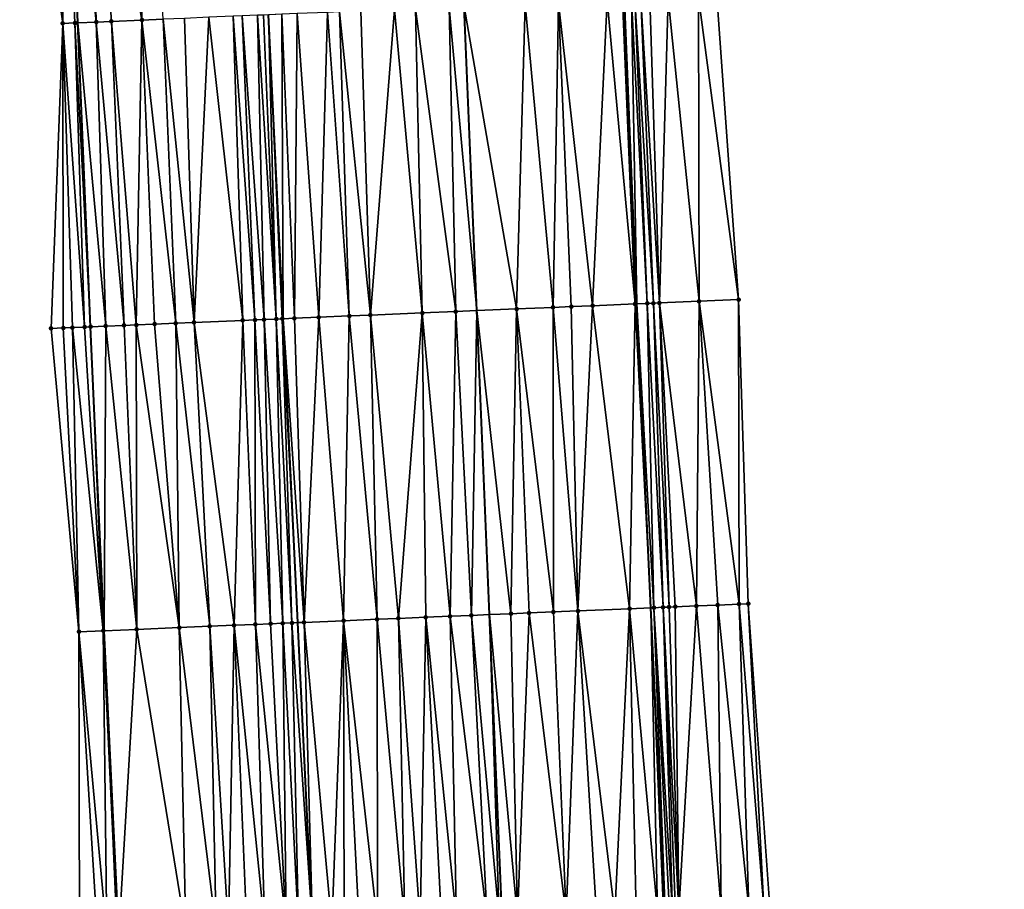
# Model space of a CAD drawing. Header units: feet. Extents: x 2004186 to 2014793, y 836912 to 864902.
# Tile 124 of 256: x 2010474 to 2010538, y 840732 to 840789. Entities that reach past the tile are written whole.
import ezdxf

# ---------------------------------------------------------------- set-up
doc = ezdxf.new("R2010")
doc.units = ezdxf.units.FT
doc.header["$LTSCALE"] = 100
doc.header["$MEASUREMENT"] = 0
for name, color, linetype, lineweight in [('EP_Travel Lane', 5, 'Continuous', 40), ('GPL_Skip Line', 2, 'Continuous', 40), ('Road Shots', 4, 'Continuous', 200), ('Road X-Section', 30, 'Continuous', 13)]:
    doc.layers.add(name, color=color, linetype=linetype, lineweight=lineweight)
doc.layers.add('I-77 SB_MM21-27-Surface-Border', color=7, linetype='Continuous')
doc.layers.add('I-77 SB_MM21-27-Surface-TIN', color=7, linetype='Continuous')

msp = doc.modelspace()

# ---------------------------------------------------------------- linework, layer by layer
at = {"layer": 'EP_Travel Lane'}
for points in [[(2010494.63237622, 840468.467760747, 336.7968559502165), (2010493.315483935, 840488.4208000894, 337.180415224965), (2010492.053472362, 840508.3776631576, 337.5462296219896), (2010490.791553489, 840528.333327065, 337.9405434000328), (2010489.529591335, 840548.2896754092, 338.3231681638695), (2010488.267644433, 840568.2457825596, 338.6792406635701), (2010487.109263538, 840588.2095636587, 339.0525566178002), (2010486.033592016, 840608.6126043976, 339.4583633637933), (2010484.970777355, 840628.7724395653, 339.8110950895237), (2010483.917960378, 840648.7426352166, 340.1772438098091), (2010482.865155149, 840668.712608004, 340.5329469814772), (2010481.89745942, 840688.6850304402, 340.9104059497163), (2010481.016344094, 840708.661605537, 341.2722889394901), (2010480.135241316, 840728.6384739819, 341.6676466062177), (2010479.254147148, 840748.615147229, 342.0489725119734), (2010478.373096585, 840768.5908318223, 342.4342747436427), (2010477.543157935, 840788.5692165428, 342.824715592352), (2010476.765306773, 840808.5501736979, 343.2196493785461)], [(2010530.619156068, 840470.897114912, 336.2643553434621), (2010529.287730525, 840490.8487859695, 336.6517407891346), (2010528.033664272, 840510.8061048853, 337.0257820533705), (2010526.779593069, 840530.7635025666, 337.3978318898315), (2010525.525568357, 840550.7201603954, 337.7920072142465), (2010524.271600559, 840570.676148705, 338.1889139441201), (2010523.122221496, 840590.6395326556, 338.5701517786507), (2010522.090112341, 840610.4031402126, 338.8909780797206), (2010521.051938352, 840630.2828818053, 339.2706328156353), (2010520.009054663, 840650.2528082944, 339.660590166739), (2010518.966180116, 840670.2227836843, 340.0083273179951), (2010517.978040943, 840690.1957507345, 340.3361341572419), (2010517.045661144, 840710.1708291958, 340.7057567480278), (2010516.113319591, 840730.1450882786, 341.1002841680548), (2010515.180964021, 840750.1196476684, 341.4853023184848), (2010514.248621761, 840770.0944817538, 341.8537248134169), (2010513.440760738, 840790.0728381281, 342.2741756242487)]]:
    msp.add_polyline3d(points, dxfattribs=at)
at = {"layer": 'GPL_Skip Line'}
for points in [[(2010519.68862549, 840470.1588572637, 336.4457546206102), (2010518.347358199, 840490.1102110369, 336.8203142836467), (2010517.006072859, 840510.0618332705, 337.1840480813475), (2010515.664816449, 840530.013025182, 337.5617529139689), (2010514.323605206, 840549.963545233, 337.969706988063), (2010512.982427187, 840569.9135710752, 338.3686908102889), (2010511.641197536, 840589.8643649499, 338.7502674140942), (2010510.475846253, 840609.8262132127, 339.0835285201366), (2010509.566639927, 840629.8015408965, 339.4716902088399), (2010508.73582999, 840649.7806353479, 339.8475319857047), (2010507.905021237, 840669.7597013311, 340.1909090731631), (2010507.074210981, 840689.7388034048, 340.5316627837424), (2010506.243413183, 840709.7176059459, 340.9132940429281), (2010505.412613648, 840729.6964502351, 341.2980055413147), (2010504.581809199, 840749.6754127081, 341.6717508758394), (2010503.751021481, 840769.6539728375, 342.0493382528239), (2010502.920267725, 840789.6317162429, 342.458656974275)], [(2010507.194769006, 840469.3157618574, 336.6134243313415), (2010505.888818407, 840489.2695129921, 336.9922419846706), (2010504.582822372, 840509.2239583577, 337.3302582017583), (2010503.276917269, 840529.1770143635, 337.7229319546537), (2010501.971013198, 840549.1300545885, 338.1234410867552), (2010500.753954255, 840569.0883511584, 338.523592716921), (2010499.708030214, 840589.0592118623, 338.908192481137), (2010498.734352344, 840609.2431457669, 339.2680060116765), (2010497.766431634, 840629.3077361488, 339.6387763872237), (2010496.802890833, 840649.2815328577, 340.006660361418), (2010495.839360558, 840669.2551113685, 340.358045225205), (2010494.875853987, 840689.2281985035, 340.7175346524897), (2010493.912381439, 840709.200580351, 341.1326683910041), (2010492.948839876, 840729.1743928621, 341.5013435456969), (2010491.985329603, 840749.1475567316, 341.8884341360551), (2010491.021849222, 840769.1201009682, 342.2727580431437), (2010490.058351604, 840789.0930025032, 342.6546088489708)]]:
    msp.add_polyline3d(points, dxfattribs=at)
at = {"layer": 'I-77 SB_MM21-27-Surface-Border', "color": 3, "linetype": 'ByBlock', "lineweight": -2}
for points in [[(2010492.749924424, 840468.3404957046, 336.8345758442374), (2010492.007273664, 840488.3325739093, 337.1956620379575), (2010489.26918453, 840508.1896468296, 337.5915979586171), (2010487.12980978, 840528.0859885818, 337.9993166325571), (2010486.187657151, 840548.0639419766, 338.376627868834), (2010483.848719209, 840567.9470711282, 338.7602438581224), (2010482.30790171, 840587.8850191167, 339.1478441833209), (2010480.712517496, 840608.3482659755, 339.5476804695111), (2010479.592884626, 840628.5469253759, 339.9122562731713), (2010478.96186604, 840648.5351939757, 340.2515878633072), (2010478.330878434, 840668.5227175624, 340.611314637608), (2010477.699921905, 840688.5094937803, 340.9651548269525), (2010477.268789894, 840708.5046465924, 341.330108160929), (2010477.636929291, 840728.5339467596, 341.7020833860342), (2010477.605437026, 840748.5460760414, 342.0763650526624), (2010475.775561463, 840768.4819178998, 342.4784486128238), (2010476.543377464, 840788.5273082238, 342.8416260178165), (2010473.71432226, 840808.422639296, 343.2542715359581)], [(2010519.505570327, 840790.3301531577, 342.0147424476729), (2010520.935766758, 840770.3782819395, 341.5722760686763), (2010521.566765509, 840750.3904903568, 341.2015783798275), (2010522.997037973, 840730.4367907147, 340.8058760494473), (2010523.827826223, 840710.4582178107, 340.4292783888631), (2010524.858496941, 840690.4866278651, 340.0719147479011), (2010525.889157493, 840670.5152823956, 339.7379357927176), (2010526.520134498, 840650.5280137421, 339.4150759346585), (2010527.350928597, 840630.5493001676, 339.0295059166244), (2010528.453555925, 840610.7217663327, 338.6420267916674), (2010529.799631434, 840591.0937357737, 338.2837642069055), (2010531.140816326, 840571.1436077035, 337.9093528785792), (2010532.482009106, 840551.193362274, 337.5139739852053), (2010533.623690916, 840531.229127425, 337.1208747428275), (2010534.964975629, 840511.2775145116, 336.7310789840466), (2010534.90951358, 840491.2305039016, 336.4452133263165), (2010536.849331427, 840471.3208559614, 336.0050703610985), (2010538.390081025, 840451.383917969, 335.6224486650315)]]:
    msp.add_polyline3d(points, dxfattribs=at)
at = {"layer": 'I-77 SB_MM21-27-Surface-TIN', "color": 128, "linetype": 'ByBlock', "lineweight": -2}
for points in [[(2010475.113103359, 840808.4810473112, 343.2416664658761), (2010473.71432226, 840808.422639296, 343.2542715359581), (2010476.543377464, 840788.5273082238, 342.8416260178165)], [(2010476.511878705, 840808.5395936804, 343.2218172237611), (2010475.113103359, 840808.4810473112, 343.2416664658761), (2010476.543377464, 840788.5273082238, 342.8416260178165)], [(2010476.511878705, 840808.5395936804, 343.2218172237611), (2010477.543157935, 840788.5692165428, 342.824715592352), (2010476.765306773, 840808.5501736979, 343.2196493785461)], [(2010476.511878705, 840808.5395936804, 343.2218172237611), (2010477.342674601, 840788.5608368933, 342.8268837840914), (2010477.543157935, 840788.5692165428, 342.824715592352)], [(2010476.511878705, 840808.5395936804, 343.2218172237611), (2010476.543377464, 840788.5273082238, 342.8416260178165), (2010477.342674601, 840788.5608368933, 342.8268837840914)], [(2010478.310312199, 840808.6146739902, 343.2064332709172), (2010476.765306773, 840808.5501736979, 343.2196493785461), (2010478.741453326, 840788.6193019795, 342.8117562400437)], [(2010478.741453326, 840788.6193019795, 342.8117562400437), (2010476.765306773, 840808.5501736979, 343.2196493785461), (2010477.543157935, 840788.5692165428, 342.824715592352)], [(2010481.907157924, 840808.7653459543, 343.1488915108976), (2010478.310312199, 840808.6146739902, 343.2064332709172), (2010481.738831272, 840788.7447054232, 342.7731879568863)], [(2010478.310312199, 840808.6146739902, 343.2064332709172), (2010479.74058103, 840788.6610617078, 342.8010040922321), (2010481.738831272, 840788.7447054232, 342.7731879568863)], [(2010478.310312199, 840808.6146739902, 343.2064332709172), (2010478.741453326, 840788.6193019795, 342.8117562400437), (2010479.74058103, 840788.6610617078, 342.8010040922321)], [(2010481.907157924, 840808.7653459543, 343.1488915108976), (2010481.738831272, 840788.7447054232, 342.7731879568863), (2010483.137606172, 840788.8032625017, 342.7533876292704)], [(2010513.311137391, 840790.0674232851, 342.2754225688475), (2010512.312013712, 840790.0255667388, 342.2910926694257), (2010514.141877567, 840770.0900064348, 341.8555187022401)], [(2010513.311137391, 840790.0674232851, 342.2754225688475), (2010514.248621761, 840770.0944817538, 341.8537248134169), (2010513.440760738, 840790.0728381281, 342.2741756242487)], [(2010513.311137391, 840790.0674232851, 342.2754225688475), (2010514.141877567, 840770.0900064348, 341.8555187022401), (2010514.248621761, 840770.0944817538, 341.8537248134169)], [(2010513.910614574, 840790.092465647, 342.2696557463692), (2010513.440760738, 840790.0728381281, 342.2741756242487), (2010514.248621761, 840770.0944817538, 341.8537248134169)], [(2010514.110438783, 840790.1008496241, 342.2658782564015), (2010513.910614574, 840790.092465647, 342.2696557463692), (2010514.941175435, 840770.1235175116, 341.8420861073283)], [(2010513.910614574, 840790.092465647, 342.2696557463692), (2010514.248621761, 840770.0944817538, 341.8537248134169), (2010514.941175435, 840770.1235175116, 341.8420861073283)], [(2010514.510082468, 840790.1177313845, 342.2525424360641), (2010514.110438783, 840790.1008496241, 342.2658782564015), (2010515.340821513, 840770.1403417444, 341.8319851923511)], [(2010514.110438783, 840790.1008496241, 342.2658782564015), (2010514.941175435, 840770.1235175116, 341.8420861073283), (2010515.340821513, 840770.1403417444, 341.8319851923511)], [(2010515.109540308, 840790.1432388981, 342.2231479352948), (2010514.510082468, 840790.1177313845, 342.2525424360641), (2010515.740463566, 840770.1572627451, 341.8171164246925)], [(2010514.510082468, 840790.1177313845, 342.2525424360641), (2010515.340821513, 840770.1403417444, 341.8319851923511), (2010515.740463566, 840770.1572627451, 341.8171164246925)], [(2010516.308454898, 840790.194280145, 342.1630271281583), (2010515.109540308, 840790.1432388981, 342.2231479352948), (2010515.740463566, 840770.1572627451, 341.8171164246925)], [(2010516.308454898, 840790.194280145, 342.1630271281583), (2010515.740463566, 840770.1572627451, 341.8171164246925), (2010518.338112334, 840770.2678403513, 341.6913453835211)], [(2010518.306652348, 840790.2791934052, 342.0707237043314), (2010516.308454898, 840790.194280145, 342.1630271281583), (2010518.338112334, 840770.2678403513, 341.6913453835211)], [(2010519.505570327, 840790.3301531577, 342.0147424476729), (2010518.306652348, 840790.2791934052, 342.0707237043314), (2010520.935766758, 840770.3782819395, 341.5722760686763)], [(2010518.306652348, 840790.2791934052, 342.0707237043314), (2010518.338112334, 840770.2678403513, 341.6913453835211), (2010520.935766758, 840770.3782819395, 341.5722760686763)], [(2010498.32429923, 840789.4391659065, 342.5312586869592), (2010496.12622987, 840789.3470157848, 342.5690711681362), (2010496.757176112, 840769.3604869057, 342.1798814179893)], [(2010498.32429923, 840789.4391659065, 342.5312586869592), (2010496.757176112, 840769.3604869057, 342.1798814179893), (2010500.154184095, 840769.5031003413, 342.1133644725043)], [(2010499.723072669, 840789.4977581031, 342.5096745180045), (2010498.32429923, 840789.4391659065, 342.5312586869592), (2010500.154184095, 840769.5031003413, 342.1133644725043)], [(2010501.92114528, 840789.5898300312, 342.4758339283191), (2010499.723072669, 840789.4977581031, 342.5096745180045), (2010502.352252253, 840769.5952793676, 342.0752637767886)], [(2010499.723072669, 840789.4977581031, 342.5096745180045), (2010500.154184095, 840769.5031003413, 342.1133644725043), (2010502.352252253, 840769.5952793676, 342.0752637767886)], [(2010501.92114528, 840789.5898300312, 342.4758339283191), (2010503.751021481, 840769.6539728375, 342.0493382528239), (2010502.920267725, 840789.6317162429, 342.458656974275)], [(2010501.92114528, 840789.5898300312, 342.4758339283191), (2010502.352252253, 840769.5952793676, 342.0752637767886), (2010503.751021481, 840769.6539728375, 342.0493382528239)], [(2010506.916757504, 840789.7992610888, 342.3899491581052), (2010502.920267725, 840789.6317162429, 342.458656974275), (2010506.348735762, 840769.762974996, 342.0011908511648)], [(2010506.348735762, 840769.762974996, 342.0011908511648), (2010502.920267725, 840789.6317162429, 342.458656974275), (2010503.751021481, 840769.6539728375, 342.0493382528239)], [(2010506.916757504, 840789.7992610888, 342.3899491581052), (2010506.348735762, 840769.762974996, 342.0011908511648), (2010508.746632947, 840769.8634221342, 341.9651349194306)], [(2010509.114828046, 840789.8913827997, 342.3535798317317), (2010506.916757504, 840789.7992610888, 342.3899491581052), (2010508.746632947, 840769.8634221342, 341.9651349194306)], [(2010509.114828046, 840789.8913827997, 342.3535798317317), (2010508.746632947, 840769.8634221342, 341.9651349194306), (2010509.945576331, 840769.9137709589, 341.9409355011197)], [(2010512.312013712, 840790.0255667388, 342.2910926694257), (2010509.114828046, 840789.8913827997, 342.3535798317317), (2010511.344339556, 840769.972608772, 341.9078980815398)], [(2010509.114828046, 840789.8913827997, 342.3535798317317), (2010509.945576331, 840769.9137709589, 341.9409355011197), (2010511.344339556, 840769.972608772, 341.9078980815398)], [(2010512.312013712, 840790.0255667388, 342.2910926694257), (2010511.344339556, 840769.972608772, 341.9078980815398), (2010514.141877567, 840770.0900064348, 341.8555187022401)], [(2010481.738831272, 840788.7447054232, 342.7731879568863), (2010479.74058103, 840788.6610617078, 342.8010040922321), (2010481.370675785, 840768.7157921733, 342.4190709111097)], [(2010481.738831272, 840788.7447054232, 342.7731879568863), (2010481.370675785, 840768.7157921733, 342.4190709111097), (2010482.56962316, 840768.7660450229, 342.3996002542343)], [(2010483.137606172, 840788.8032625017, 342.7533876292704), (2010481.738831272, 840788.7447054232, 342.7731879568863), (2010483.968391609, 840768.8247572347, 342.3727513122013)], [(2010481.738831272, 840788.7447054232, 342.7731879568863), (2010482.56962316, 840768.7660450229, 342.3996002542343), (2010483.968391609, 840768.8247572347, 342.3727513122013)], [(2010484.536379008, 840788.861869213, 342.7310661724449), (2010483.137606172, 840788.8032625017, 342.7533876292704), (2010485.167341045, 840768.8749605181, 342.355722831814)], [(2010483.137606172, 840788.8032625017, 342.7533876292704), (2010483.968391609, 840768.8247572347, 342.3727513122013), (2010485.167341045, 840768.8749605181, 342.355722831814)], [(2010486.134984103, 840788.9286663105, 342.7148008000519), (2010484.536379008, 840788.861869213, 342.7310661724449), (2010485.167341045, 840768.8749605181, 342.355722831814)], [(2010486.134984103, 840788.9286663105, 342.7148008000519), (2010485.167341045, 840768.8749605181, 342.355722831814), (2010488.364553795, 840769.0084931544, 342.3272029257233)], [(2010487.733591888, 840788.9953987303, 342.7018207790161), (2010486.134984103, 840788.9286663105, 342.7148008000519), (2010488.364553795, 840769.0084931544, 342.3272029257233)], [(2010488.333063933, 840789.0205646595, 342.6897772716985), (2010487.733591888, 840788.9953987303, 342.7018207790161), (2010489.163853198, 840769.0419673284, 342.3155885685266)], [(2010487.733591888, 840788.9953987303, 342.7018207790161), (2010488.364553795, 840769.0084931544, 342.3272029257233), (2010489.163853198, 840769.0419673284, 342.3155885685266)], [(2010489.332178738, 840789.0626345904, 342.6632681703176), (2010488.333063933, 840789.0205646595, 342.6897772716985), (2010489.763323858, 840769.0671665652, 342.3022657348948)], [(2010488.333063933, 840789.0205646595, 342.6897772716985), (2010489.163853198, 840769.0419673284, 342.3155885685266), (2010489.763323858, 840769.0671665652, 342.3022657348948)], [(2010489.731827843, 840789.0793860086, 342.6565531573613), (2010489.332178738, 840789.0626345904, 342.6632681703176), (2010490.562613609, 840769.1008728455, 342.2792153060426)], [(2010489.332178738, 840789.0626345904, 342.6632681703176), (2010489.763323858, 840769.0671665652, 342.3022657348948), (2010490.562613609, 840769.1008728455, 342.2792153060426)], [(2010489.731827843, 840789.0793860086, 342.6565531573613), (2010490.562613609, 840769.1008728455, 342.2792153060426), (2010490.058351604, 840789.0930025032, 342.6546088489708)], [(2010490.930785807, 840789.1293842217, 342.6494138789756), (2010490.058351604, 840789.0930025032, 342.6546088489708), (2010491.021849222, 840769.1201009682, 342.2727580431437)], [(2010490.96226323, 840769.1176118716, 342.2733125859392), (2010491.021849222, 840769.1201009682, 342.2727580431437), (2010490.058351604, 840789.0930025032, 342.6546088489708)], [(2010490.96226323, 840769.1176118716, 342.2733125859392), (2010490.058351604, 840789.0930025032, 342.6546088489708), (2010490.562613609, 840769.1008728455, 342.2792153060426)], [(2010491.929910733, 840789.1712107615, 342.6352679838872), (2010490.930785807, 840789.1293842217, 342.6494138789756), (2010491.761566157, 840769.1510012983, 342.2658737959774)], [(2010490.930785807, 840789.1293842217, 342.6494138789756), (2010491.021849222, 840769.1201009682, 342.2727580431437), (2010491.761566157, 840769.1510012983, 342.2658737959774)], [(2010491.929910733, 840789.1712107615, 342.6352679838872), (2010491.761566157, 840769.1510012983, 342.2658737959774), (2010493.360159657, 840769.2180772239, 342.2363592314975)], [(2010493.92815311, 840789.2550436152, 342.5978444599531), (2010491.929910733, 840789.1712107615, 342.6352679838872), (2010493.360159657, 840769.2180772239, 342.2363592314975)], [(2010493.92815311, 840789.2550436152, 342.5978444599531), (2010493.360159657, 840769.2180772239, 342.2363592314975), (2010495.358400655, 840769.3019432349, 342.1984261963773)], [(2010494.727452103, 840789.2885276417, 342.5853698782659), (2010493.92815311, 840789.2550436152, 342.5978444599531), (2010495.358400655, 840769.3019432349, 342.1984261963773)], [(2010496.12622987, 840789.3470157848, 342.5690711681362), (2010494.727452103, 840789.2885276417, 342.5853698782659), (2010496.757176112, 840769.3604869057, 342.1798814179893)], [(2010494.727452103, 840789.2885276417, 342.5853698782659), (2010495.358400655, 840769.3019432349, 342.1984261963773), (2010496.757176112, 840769.3604869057, 342.1798814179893)], [(2010476.543377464, 840788.5273082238, 342.8416260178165), (2010475.775561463, 840768.4819178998, 342.4784486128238), (2010476.574865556, 840768.5152792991, 342.4723907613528)], [(2010477.342674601, 840788.5608368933, 342.8268837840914), (2010476.543377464, 840788.5273082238, 342.8416260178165), (2010477.973629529, 840768.5740991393, 342.4402388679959)], [(2010476.543377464, 840788.5273082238, 342.8416260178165), (2010477.174337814, 840768.5404400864, 342.4609623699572), (2010477.973629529, 840768.5740991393, 342.4402388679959)], [(2010476.543377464, 840788.5273082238, 342.8416260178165), (2010476.574865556, 840768.5152792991, 342.4723907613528), (2010477.174337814, 840768.5404400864, 342.4609623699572)], [(2010477.342674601, 840788.5608368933, 342.8268837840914), (2010478.373096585, 840768.5908318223, 342.4342747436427), (2010477.543157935, 840788.5692165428, 342.824715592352)], [(2010477.342674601, 840788.5608368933, 342.8268837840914), (2010477.973629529, 840768.5740991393, 342.4402388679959), (2010478.373096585, 840768.5908318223, 342.4342747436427)], [(2010478.741453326, 840788.6193019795, 342.8117562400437), (2010477.543157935, 840788.5692165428, 342.824715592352), (2010479.372412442, 840768.632463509, 342.4305284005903)], [(2010478.373279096, 840768.5908394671, 342.4342720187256), (2010477.543157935, 840788.5692165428, 342.824715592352), (2010478.373096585, 840768.5908318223, 342.4342747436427)], [(2010479.372412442, 840768.632463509, 342.4305284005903), (2010477.543157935, 840788.5692165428, 342.824715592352), (2010478.373279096, 840768.5908394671, 342.4342720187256)], [(2010479.74058103, 840788.6610617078, 342.8010040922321), (2010478.741453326, 840788.6193019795, 342.8117562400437), (2010480.571373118, 840768.6823965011, 342.4268174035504)], [(2010478.741453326, 840788.6193019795, 342.8117562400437), (2010479.372412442, 840768.632463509, 342.4305284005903), (2010480.571373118, 840768.6823965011, 342.4268174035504)], [(2010479.74058103, 840788.6610617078, 342.8010040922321), (2010480.571373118, 840768.6823965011, 342.4268174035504), (2010481.370675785, 840768.7157921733, 342.4190709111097)], [(2010514.141877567, 840770.0900064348, 341.8555187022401), (2010511.344339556, 840769.972608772, 341.9078980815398), (2010513.773738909, 840750.0606885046, 341.508938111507)], [(2010514.141877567, 840770.0900064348, 341.8555187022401), (2010513.773738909, 840750.0606885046, 341.508938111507), (2010515.180964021, 840750.1196476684, 341.4853023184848)], [(2010514.141877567, 840770.0900064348, 341.8555187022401), (2010515.180964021, 840750.1196476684, 341.4853023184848), (2010514.248621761, 840770.0944817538, 341.8537248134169)], [(2010514.941175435, 840770.1235175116, 341.8420861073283), (2010514.248621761, 840770.0944817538, 341.8537248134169), (2010515.372336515, 840750.1276656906, 341.4820880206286)], [(2010515.372336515, 840750.1276656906, 341.4820880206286), (2010514.248621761, 840770.0944817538, 341.8537248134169), (2010515.180964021, 840750.1196476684, 341.4853023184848)], [(2010515.340821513, 840770.1403417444, 341.8319851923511), (2010514.941175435, 840770.1235175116, 341.8420861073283), (2010515.971809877, 840750.1527999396, 341.4710637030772)], [(2010514.941175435, 840770.1235175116, 341.8420861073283), (2010515.372336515, 840750.1276656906, 341.4820880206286), (2010515.971809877, 840750.1527999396, 341.4710637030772)], [(2010515.740463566, 840770.1572627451, 341.8171164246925), (2010515.340821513, 840770.1403417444, 341.8319851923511), (2010516.371455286, 840750.1696402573, 341.4591978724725)], [(2010515.340821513, 840770.1403417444, 341.8319851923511), (2010515.971809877, 840750.1527999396, 341.4710637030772), (2010516.371455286, 840750.1696402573, 341.4591978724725)], [(2010518.338112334, 840770.2678403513, 341.6913453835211), (2010515.740463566, 840770.1572627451, 341.8171164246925), (2010518.169827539, 840750.2461932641, 341.3643923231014)], [(2010515.740463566, 840770.1572627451, 341.8171164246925), (2010516.771095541, 840750.1866045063, 341.4406808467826), (2010518.169827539, 840750.2461932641, 341.3643923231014)], [(2010515.740463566, 840770.1572627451, 341.8171164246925), (2010516.371455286, 840750.1696402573, 341.4591978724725), (2010516.771095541, 840750.1866045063, 341.4406808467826)], [(2010518.338112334, 840770.2678403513, 341.6913453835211), (2010518.169827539, 840750.2461932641, 341.3643923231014), (2010519.568565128, 840750.3056475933, 341.2953183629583)], [(2010520.935766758, 840770.3782819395, 341.5722760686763), (2010518.338112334, 840770.2678403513, 341.6913453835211), (2010520.967306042, 840750.3650219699, 341.2305353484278)], [(2010518.338112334, 840770.2678403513, 341.6913453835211), (2010519.568565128, 840750.3056475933, 341.2953183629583), (2010520.967306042, 840750.3650219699, 341.2305353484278)], [(2010520.935766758, 840770.3782819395, 341.5722760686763), (2010520.967306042, 840750.3650219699, 341.2305353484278), (2010521.566765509, 840750.3904903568, 341.2015783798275)], [(2010496.757176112, 840769.3604869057, 342.1798814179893), (2010495.358400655, 840769.3019432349, 342.1984261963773), (2010497.18829595, 840749.36562686, 341.7968107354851)], [(2010500.154184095, 840769.5031003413, 342.1133644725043), (2010496.757176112, 840769.3604869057, 342.1798814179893), (2010498.587069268, 840749.4242219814, 341.773849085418)], [(2010496.757176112, 840769.3604869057, 342.1798814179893), (2010497.18829595, 840749.36562686, 341.7968107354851), (2010498.587069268, 840749.4242219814, 341.773849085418)], [(2010500.154184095, 840769.5031003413, 342.1133644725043), (2010498.587069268, 840749.4242219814, 341.773849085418), (2010500.385488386, 840749.4996480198, 341.7395261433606)], [(2010502.352252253, 840769.5952793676, 342.0752637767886), (2010500.154184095, 840769.5031003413, 342.1133644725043), (2010501.984090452, 840749.5665179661, 341.7184314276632)], [(2010500.154184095, 840769.5031003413, 342.1133644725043), (2010500.385488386, 840749.4996480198, 341.7395261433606), (2010501.984090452, 840749.5665179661, 341.7184314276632)], [(2010502.352252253, 840769.5952793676, 342.0752637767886), (2010501.984090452, 840749.5665179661, 341.7184314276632), (2010503.382864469, 840749.6250962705, 341.6963723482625)], [(2010502.352252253, 840769.5952793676, 342.0752637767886), (2010503.382864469, 840749.6250962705, 341.6963723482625), (2010503.751021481, 840769.6539728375, 342.0493382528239)], [(2010503.382864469, 840749.6250962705, 341.6963723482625), (2010504.581809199, 840749.6754127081, 341.6717508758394), (2010503.751021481, 840769.6539728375, 342.0493382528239)], [(2010506.348735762, 840769.762974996, 342.0011908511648), (2010503.751021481, 840769.6539728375, 342.0493382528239), (2010505.980578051, 840749.7341152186, 341.6430258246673)], [(2010505.980578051, 840749.7341152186, 341.6430258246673), (2010503.751021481, 840769.6539728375, 342.0493382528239), (2010504.581809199, 840749.6754127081, 341.6717508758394)], [(2010506.348735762, 840769.762974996, 342.0011908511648), (2010505.980578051, 840749.7341152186, 341.6430258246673), (2010507.179526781, 840749.7843354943, 341.6235652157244)], [(2010508.746632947, 840769.8634221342, 341.9651349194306), (2010506.348735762, 840769.762974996, 342.0011908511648), (2010508.778126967, 840749.8512506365, 341.6000449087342)], [(2010506.348735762, 840769.762974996, 342.0011908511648), (2010507.179526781, 840749.7843354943, 341.6235652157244), (2010508.778126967, 840749.8512506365, 341.6000449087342)], [(2010509.945576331, 840769.9137709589, 341.9409355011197), (2010508.746632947, 840769.8634221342, 341.9651349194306), (2010510.37672662, 840749.9181786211, 341.5758353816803)], [(2010508.746632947, 840769.8634221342, 341.9651349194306), (2010508.778126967, 840749.8512506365, 341.6000449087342), (2010510.37672662, 840749.9181786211, 341.5758353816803)], [(2010511.344339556, 840769.972608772, 341.9078980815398), (2010509.945576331, 840769.9137709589, 341.9409355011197), (2010510.37672662, 840749.9181786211, 341.5758353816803)], [(2010511.344339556, 840769.972608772, 341.9078980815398), (2010510.37672662, 840749.9181786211, 341.5758353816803), (2010513.773738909, 840750.0606885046, 341.508938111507)], [(2010481.370675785, 840768.7157921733, 342.4190709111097), (2010480.571373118, 840768.6823965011, 342.4268174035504), (2010481.402121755, 840748.7047762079, 342.0324882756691)], [(2010482.56962316, 840768.7660450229, 342.3996002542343), (2010481.370675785, 840768.7157921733, 342.4190709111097), (2010484.199675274, 840748.8218009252, 341.9954484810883)], [(2010481.370675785, 840768.7157921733, 342.4190709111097), (2010481.402121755, 840748.7047762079, 342.0324882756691), (2010484.199675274, 840748.8218009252, 341.9954484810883)], [(2010483.968391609, 840768.8247572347, 342.3727513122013), (2010482.56962316, 840768.7660450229, 342.3996002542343), (2010484.199675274, 840748.8218009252, 341.9954484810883)], [(2010485.167341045, 840768.8749605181, 342.355722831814), (2010483.968391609, 840768.8247572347, 342.3727513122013), (2010486.197923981, 840748.90548154, 341.9640791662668)], [(2010483.968391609, 840768.8247572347, 342.3727513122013), (2010484.199675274, 840748.8218009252, 341.9954484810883), (2010486.197923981, 840748.90548154, 341.9640791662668)], [(2010488.364553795, 840769.0084931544, 342.3272029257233), (2010485.167341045, 840768.8749605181, 342.355722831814), (2010487.79653212, 840748.9722054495, 341.9508220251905)], [(2010485.167341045, 840768.8749605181, 342.355722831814), (2010486.197923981, 840748.90548154, 341.9640791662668), (2010487.79653212, 840748.9722054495, 341.9508220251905)], [(2010488.364553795, 840769.0084931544, 342.3272029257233), (2010487.79653212, 840748.9722054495, 341.9508220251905), (2010489.195312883, 840749.0306215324, 341.9374690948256)], [(2010489.163853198, 840769.0419673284, 342.3155885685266), (2010488.364553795, 840769.0084931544, 342.3272029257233), (2010489.195312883, 840749.0306215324, 341.9374690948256)], [(2010489.763323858, 840769.0671665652, 342.3022657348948), (2010489.163853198, 840769.0419673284, 342.3155885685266), (2010490.194438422, 840749.0724333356, 341.9233142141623)], [(2010489.163853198, 840769.0419673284, 342.3155885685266), (2010489.195312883, 840749.0306215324, 341.9374690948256), (2010490.194438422, 840749.0724333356, 341.9233142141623)], [(2010490.562613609, 840769.1008728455, 342.2792153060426), (2010489.763323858, 840769.0671665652, 342.3022657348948), (2010490.993734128, 840749.1059963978, 341.9058925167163)], [(2010489.763323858, 840769.0671665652, 342.3022657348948), (2010490.194438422, 840749.0724333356, 341.9233142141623), (2010490.993734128, 840749.1059963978, 341.9058925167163)], [(2010490.96226323, 840769.1176118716, 342.2733125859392), (2010490.562613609, 840769.1008728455, 342.2792153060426), (2010491.593205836, 840749.1311704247, 341.8927333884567)], [(2010490.562613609, 840769.1008728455, 342.2792153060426), (2010490.993734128, 840749.1059963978, 341.9058925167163), (2010491.593205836, 840749.1311704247, 341.8927333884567)], [(2010490.96226323, 840769.1176118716, 342.2733125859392), (2010491.985329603, 840749.1475567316, 341.8884341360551), (2010491.021849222, 840769.1201009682, 342.2727580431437)], [(2010490.96226323, 840769.1176118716, 342.2733125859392), (2010491.593205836, 840749.1311704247, 341.8927333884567), (2010491.985329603, 840749.1475567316, 341.8884341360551)], [(2010491.761566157, 840769.1510012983, 342.2658737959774), (2010491.021849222, 840769.1201009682, 342.2727580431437), (2010492.392508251, 840749.1645721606, 341.8839698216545)], [(2010492.392508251, 840749.1645721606, 341.8839698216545), (2010491.021849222, 840769.1201009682, 342.2727580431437), (2010491.985329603, 840749.1475567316, 341.8884341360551)], [(2010493.360159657, 840769.2180772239, 342.2363592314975), (2010491.761566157, 840769.1510012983, 342.2658737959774), (2010492.392508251, 840749.1645721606, 341.8839698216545)], [(2010493.360159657, 840769.2180772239, 342.2363592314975), (2010492.392508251, 840749.1645721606, 341.8839698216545), (2010494.990223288, 840749.273556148, 341.8324996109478)], [(2010495.358400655, 840769.3019432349, 342.1984261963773), (2010493.360159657, 840769.2180772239, 342.2363592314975), (2010494.990223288, 840749.273556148, 341.8324996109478)], [(2010495.358400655, 840769.3019432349, 342.1984261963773), (2010494.990223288, 840749.273556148, 341.8324996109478), (2010497.18829595, 840749.36562686, 341.7968107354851)], [(2010476.574865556, 840768.5152792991, 342.4723907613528), (2010475.775561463, 840768.4819178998, 342.4784486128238), (2010477.605437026, 840748.5460760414, 342.0763650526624)], [(2010477.174337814, 840768.5404400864, 342.4609623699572), (2010476.574865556, 840768.5152792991, 342.4723907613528), (2010477.605437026, 840748.5460760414, 342.0763650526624)], [(2010477.973629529, 840768.5740991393, 342.4402388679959), (2010477.174337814, 840768.5404400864, 342.4609623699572), (2010479.20403451, 840748.6130561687, 342.0493570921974)], [(2010477.174337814, 840768.5404400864, 342.4609623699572), (2010477.605437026, 840748.5460760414, 342.0763650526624), (2010479.20403451, 840748.6130561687, 342.0493570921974)], [(2010477.973629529, 840768.5740991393, 342.4402388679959), (2010479.20403451, 840748.6130561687, 342.0493570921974), (2010478.373096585, 840768.5908318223, 342.4342747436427)], [(2010478.373279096, 840768.5908394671, 342.4342720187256), (2010478.373096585, 840768.5908318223, 342.4342747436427), (2010479.254147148, 840748.615147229, 342.0489725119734)], [(2010479.20403451, 840748.6130561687, 342.0493570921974), (2010479.254147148, 840748.615147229, 342.0489725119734), (2010478.373096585, 840768.5908318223, 342.4342747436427)], [(2010479.372412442, 840768.632463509, 342.4305284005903), (2010478.373279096, 840768.5908394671, 342.4342720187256), (2010479.254147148, 840748.615147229, 342.0489725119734)], [(2010479.372412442, 840768.632463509, 342.4305284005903), (2010479.254147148, 840748.615147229, 342.0489725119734), (2010481.402121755, 840748.7047762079, 342.0324882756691)], [(2010480.571373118, 840768.6823965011, 342.4268174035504), (2010479.372412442, 840768.632463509, 342.4305284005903), (2010481.402121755, 840748.7047762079, 342.0324882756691)], [(2010513.773738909, 840750.0606885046, 341.508938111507), (2010510.37672662, 840749.9181786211, 341.5758353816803), (2010512.806118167, 840730.0064460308, 341.160552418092)], [(2010513.773738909, 840750.0606885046, 341.508938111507), (2010512.806118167, 840730.0064460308, 341.160552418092), (2010514.204891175, 840730.0650485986, 341.1369982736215)], [(2010513.773738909, 840750.0606885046, 341.508938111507), (2010515.603657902, 840730.1238022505, 341.1052686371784), (2010515.180964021, 840750.1196476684, 341.4853023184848)], [(2010513.773738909, 840750.0606885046, 341.508938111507), (2010514.204891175, 840730.0650485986, 341.1369982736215), (2010515.603657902, 840730.1238022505, 341.1052686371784)], [(2010515.372336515, 840750.1276656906, 341.4820880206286), (2010515.180964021, 840750.1196476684, 341.4853023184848), (2010516.113319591, 840730.1450882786, 341.1002841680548)], [(2010516.00330894, 840730.1405071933, 341.1006302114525), (2010516.113319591, 840730.1450882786, 341.1002841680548), (2010515.180964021, 840750.1196476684, 341.4853023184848)], [(2010516.00330894, 840730.1405071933, 341.1006302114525), (2010515.180964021, 840750.1196476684, 341.4853023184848), (2010515.603657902, 840730.1238022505, 341.1052686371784)], [(2010515.971809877, 840750.1527999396, 341.4710637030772), (2010515.372336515, 840750.1276656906, 341.4820880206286), (2010516.602787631, 840730.1655132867, 341.0964496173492)], [(2010515.372336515, 840750.1276656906, 341.4820880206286), (2010516.113319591, 840730.1450882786, 341.1002841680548), (2010516.402962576, 840730.1571496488, 341.0993730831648)], [(2010515.372336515, 840750.1276656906, 341.4820880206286), (2010516.402962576, 840730.1571496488, 341.0993730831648), (2010516.602787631, 840730.1655132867, 341.0964496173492)], [(2010516.371455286, 840750.1696402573, 341.4591978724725), (2010515.971809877, 840750.1527999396, 341.4710637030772), (2010517.002432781, 840730.1823598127, 341.084149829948)], [(2010515.971809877, 840750.1527999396, 341.4710637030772), (2010516.802611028, 840730.1739167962, 341.091368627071), (2010517.002432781, 840730.1823598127, 341.084149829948)], [(2010515.971809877, 840750.1527999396, 341.4710637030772), (2010516.602787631, 840730.1655132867, 341.0964496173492), (2010516.802611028, 840730.1739167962, 341.091368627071)], [(2010516.771095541, 840750.1866045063, 341.4406808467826), (2010516.371455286, 840750.1696402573, 341.4591978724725), (2010517.002432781, 840730.1823598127, 341.084149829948)], [(2010518.169827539, 840750.2461932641, 341.3643923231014), (2010516.771095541, 840750.1866045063, 341.4406808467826), (2010517.002432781, 840730.1823598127, 341.084149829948)], [(2010518.169827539, 840750.2461932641, 341.3643923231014), (2010517.002432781, 840730.1823598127, 341.084149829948), (2010519.799912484, 840730.3011596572, 340.9507485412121)], [(2010519.568565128, 840750.3056475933, 341.2953183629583), (2010518.169827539, 840750.2461932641, 341.3643923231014), (2010519.799912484, 840730.3011596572, 340.9507485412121)], [(2010520.967306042, 840750.3650219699, 341.2305353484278), (2010519.568565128, 840750.3056475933, 341.2953183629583), (2010521.598297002, 840730.3774177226, 340.8711194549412)], [(2010519.568565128, 840750.3056475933, 341.2953183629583), (2010519.799912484, 840730.3011596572, 340.9507485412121), (2010521.598297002, 840730.3774177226, 340.8711194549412)], [(2010521.566765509, 840750.3904903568, 341.2015783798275), (2010520.967306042, 840750.3650219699, 341.2305353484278), (2010522.597396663, 840730.4198518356, 340.8231732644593)], [(2010520.967306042, 840750.3650219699, 341.2305353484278), (2010521.598297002, 840730.3774177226, 340.8711194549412), (2010522.597396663, 840730.4198518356, 340.8231732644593)], [(2010521.566765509, 840750.3904903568, 341.2015783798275), (2010522.597396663, 840730.4198518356, 340.8231732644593), (2010522.997037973, 840730.4367907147, 340.8058760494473)], [(2010497.18829595, 840749.36562686, 341.7968107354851), (2010494.990223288, 840749.273556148, 341.8324996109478), (2010497.219790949, 840729.3534318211, 341.4237796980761)], [(2010498.587069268, 840749.4242219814, 341.773849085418), (2010497.18829595, 840749.36562686, 341.7968107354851), (2010499.018215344, 840729.4287309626, 341.3960399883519)], [(2010497.18829595, 840749.36562686, 341.7968107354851), (2010497.219790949, 840729.3534318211, 341.4237796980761), (2010499.018215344, 840729.4287309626, 341.3960399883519)], [(2010500.385488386, 840749.4996480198, 341.7395261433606), (2010498.587069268, 840749.4242219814, 341.773849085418), (2010500.017336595, 840729.4706458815, 341.3761884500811)], [(2010498.587069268, 840749.4242219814, 341.773849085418), (2010499.018215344, 840729.4287309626, 341.3960399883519), (2010500.017336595, 840729.4706458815, 341.3761884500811)], [(2010500.385488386, 840749.4996480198, 341.7395261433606), (2010500.017336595, 840729.4706458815, 341.3761884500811), (2010501.416110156, 840729.5292351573, 341.3533535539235)], [(2010501.984090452, 840749.5665179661, 341.7184314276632), (2010500.385488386, 840749.4996480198, 341.7395261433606), (2010502.415233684, 840729.5710953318, 341.3364643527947)], [(2010500.385488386, 840749.4996480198, 341.7395261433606), (2010501.416110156, 840729.5292351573, 341.3533535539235), (2010502.415233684, 840729.5710953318, 341.3364643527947)], [(2010503.382864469, 840749.6250962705, 341.6963723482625), (2010501.984090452, 840749.5665179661, 341.7184314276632), (2010504.413490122, 840729.6545900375, 341.3148959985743)], [(2010501.984090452, 840749.5665179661, 341.7184314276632), (2010502.415233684, 840729.5710953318, 341.3364643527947), (2010504.413490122, 840729.6545900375, 341.3148959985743)], [(2010503.382864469, 840749.6250962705, 341.6963723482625), (2010505.21278932, 840729.6880691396, 341.3018736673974), (2010504.581809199, 840749.6754127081, 341.6717508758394)], [(2010503.382864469, 840749.6250962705, 341.6963723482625), (2010504.413490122, 840729.6545900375, 341.3148959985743), (2010505.21278932, 840729.6880691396, 341.3018736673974)], [(2010505.980578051, 840749.7341152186, 341.6430258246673), (2010504.581809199, 840749.6754127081, 341.6717508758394), (2010506.411735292, 840729.7383557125, 341.2786649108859)], [(2010505.21278932, 840729.6880691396, 341.3018736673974), (2010505.412613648, 840729.6964502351, 341.2980055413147), (2010504.581809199, 840749.6754127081, 341.6717508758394)], [(2010506.411735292, 840729.7383557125, 341.2786649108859), (2010504.581809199, 840749.6754127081, 341.6717508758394), (2010505.412613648, 840729.6964502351, 341.2980055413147)], [(2010507.179526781, 840749.7843354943, 341.6235652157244), (2010505.980578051, 840749.7341152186, 341.6430258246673), (2010506.411735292, 840729.7383557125, 341.2786649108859)], [(2010507.179526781, 840749.7843354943, 341.6235652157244), (2010506.411735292, 840729.7383557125, 341.2786649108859), (2010509.608926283, 840729.8724116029, 341.2190279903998)], [(2010508.778126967, 840749.8512506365, 341.6000449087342), (2010507.179526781, 840749.7843354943, 341.6235652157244), (2010509.608926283, 840729.8724116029, 341.2190279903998)], [(2010510.37672662, 840749.9181786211, 341.5758353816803), (2010508.778126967, 840749.8512506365, 341.6000449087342), (2010509.608926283, 840729.8724116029, 341.2190279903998)], [(2010510.37672662, 840749.9181786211, 341.5758353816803), (2010509.608926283, 840729.8724116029, 341.2190279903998), (2010511.607172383, 840729.9561549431, 341.1840054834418)], [(2010510.37672662, 840749.9181786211, 341.5758353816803), (2010511.607172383, 840729.9561549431, 341.1840054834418), (2010512.806118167, 840730.0064460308, 341.160552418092)], [(2010481.402121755, 840748.7047762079, 342.0324882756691), (2010479.254147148, 840748.615147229, 342.0489725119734), (2010480.234656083, 840728.6426480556, 341.6654851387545)], [(2010481.402121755, 840748.7047762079, 342.0324882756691), (2010480.234656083, 840728.6426480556, 341.6654851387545), (2010484.630806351, 840728.8266705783, 341.5999520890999)], [(2010484.199675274, 840748.8218009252, 341.9954484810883), (2010481.402121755, 840748.7047762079, 342.0324882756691), (2010484.630806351, 840728.8266705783, 341.5999520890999)], [(2010486.197923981, 840748.90548154, 341.9640791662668), (2010484.199675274, 840748.8218009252, 341.9954484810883), (2010486.629059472, 840728.910245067, 341.5740665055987)], [(2010484.199675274, 840748.8218009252, 341.9954484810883), (2010484.630806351, 840728.8266705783, 341.5999520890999), (2010486.629059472, 840728.910245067, 341.5740665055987)], [(2010487.79653212, 840748.9722054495, 341.9508220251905), (2010486.197923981, 840748.90548154, 341.9640791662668), (2010487.42835912, 840728.9437133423, 341.5616300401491)], [(2010486.197923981, 840748.90548154, 341.9640791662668), (2010486.629059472, 840728.910245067, 341.5740665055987), (2010487.42835912, 840728.9437133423, 341.5616300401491)], [(2010487.79653212, 840748.9722054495, 341.9508220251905), (2010487.42835912, 840728.9437133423, 341.5616300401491), (2010488.627315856, 840728.9937410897, 341.5524268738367)], [(2010489.195312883, 840749.0306215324, 341.9374690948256), (2010487.79653212, 840748.9722054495, 341.9508220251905), (2010489.826268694, 840729.0438625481, 341.5381528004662)], [(2010487.79653212, 840748.9722054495, 341.9508220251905), (2010488.627315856, 840728.9937410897, 341.5524268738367), (2010489.826268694, 840729.0438625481, 341.5381528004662)], [(2010490.194438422, 840749.0724333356, 341.9233142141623), (2010489.195312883, 840749.0306215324, 341.9374690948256), (2010491.225052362, 840729.1022087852, 341.5284692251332)], [(2010489.195312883, 840749.0306215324, 341.9374690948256), (2010489.826268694, 840729.0438625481, 341.5381528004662), (2010491.225052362, 840729.1022087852, 341.5284692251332)], [(2010490.993734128, 840749.1059963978, 341.9058925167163), (2010490.194438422, 840749.0724333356, 341.9233142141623), (2010491.225052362, 840729.1022087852, 341.5284692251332)], [(2010491.593205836, 840749.1311704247, 341.8927333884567), (2010490.993734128, 840749.1059963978, 341.9058925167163), (2010492.02435272, 840729.1356599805, 341.516957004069)], [(2010490.993734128, 840749.1059963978, 341.9058925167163), (2010491.225052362, 840729.1022087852, 341.5284692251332), (2010492.02435272, 840729.1356599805, 341.516957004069)], [(2010491.593205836, 840749.1311704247, 341.8927333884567), (2010492.948839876, 840729.1743928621, 341.5013435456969), (2010491.985329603, 840749.1475567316, 341.8884341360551)], [(2010491.593205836, 840749.1311704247, 341.8927333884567), (2010492.02435272, 840729.1356599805, 341.516957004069), (2010492.948839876, 840729.1743928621, 341.5013435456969)], [(2010492.392508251, 840749.1645721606, 341.8839698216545), (2010491.985329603, 840749.1475567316, 341.8884341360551), (2010492.948839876, 840729.1743928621, 341.5013435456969)], [(2010494.990223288, 840749.273556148, 341.8324996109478), (2010492.392508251, 840749.1645721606, 341.8839698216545), (2010494.222424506, 840729.2277517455, 341.4798342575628)], [(2010492.392508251, 840749.1645721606, 341.8839698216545), (2010492.948839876, 840729.1743928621, 341.5013435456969), (2010494.222424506, 840729.2277517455, 341.4798342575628)], [(2010494.990223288, 840749.273556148, 341.8324996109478), (2010494.222424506, 840729.2277517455, 341.4798342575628), (2010495.021723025, 840729.2612471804, 341.4659281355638)], [(2010494.990223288, 840749.273556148, 341.8324996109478), (2010496.020848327, 840729.3030646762, 341.4513483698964), (2010497.219790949, 840729.3534318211, 341.4237796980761)], [(2010494.990223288, 840749.273556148, 341.8324996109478), (2010495.021723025, 840729.2612471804, 341.4659281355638), (2010496.020848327, 840729.3030646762, 341.4513483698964)], [(2010479.20403451, 840748.6130561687, 342.0493570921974), (2010477.605437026, 840748.5460760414, 342.0763650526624), (2010479.435360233, 840728.6090884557, 341.6828633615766)], [(2010477.605437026, 840748.5460760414, 342.0763650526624), (2010478.835886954, 840728.5839521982, 341.6940873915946), (2010479.435360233, 840728.6090884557, 341.6828633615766)], [(2010477.605437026, 840748.5460760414, 342.0763650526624), (2010477.636929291, 840728.5339467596, 341.7020833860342), (2010478.835886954, 840728.5839521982, 341.6940873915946)], [(2010479.20403451, 840748.6130561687, 342.0493570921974), (2010480.135241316, 840728.6384739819, 341.6676466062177), (2010479.254147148, 840748.615147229, 342.0489725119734)], [(2010479.20403451, 840748.6130561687, 342.0493570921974), (2010479.435360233, 840728.6090884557, 341.6828633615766), (2010480.135241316, 840728.6384739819, 341.6676466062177)], [(2010480.234656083, 840728.6426480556, 341.6654851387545), (2010479.254147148, 840748.615147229, 342.0489725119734), (2010480.135241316, 840728.6384739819, 341.6676466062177)]]:
    msp.add_3dface(points, dxfattribs=at)
at = {"layer": 'Road Shots', "lineweight": 100}
for p in [(2010481.738831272, 840788.7447054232, 342.7731879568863), (2010476.543377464, 840788.5273082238, 342.8416260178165), (2010477.342674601, 840788.5608368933, 342.8268837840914), (2010478.741453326, 840788.6193019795, 342.8117562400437), (2010479.74058103, 840788.6610617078, 342.8010040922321), (2010514.141877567, 840770.0900064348, 341.8555187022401), (2010514.941175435, 840770.1235175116, 341.8420861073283), (2010515.340821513, 840770.1403417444, 341.8319851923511), (2010515.740463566, 840770.1572627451, 341.8171164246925), (2010518.338112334, 840770.2678403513, 341.6913453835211), (2010520.935766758, 840770.3782819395, 341.5722760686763), (2010496.757176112, 840769.3604869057, 342.1798814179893), (2010500.154184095, 840769.5031003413, 342.1133644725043), (2010502.352252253, 840769.5952793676, 342.0752637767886), (2010506.348735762, 840769.762974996, 342.0011908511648), (2010508.746632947, 840769.8634221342, 341.9651349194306), (2010509.945576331, 840769.9137709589, 341.9409355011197), (2010511.344339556, 840769.972608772, 341.9078980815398), (2010481.370675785, 840768.7157921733, 342.4190709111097), (2010482.56962316, 840768.7660450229, 342.3996002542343), (2010483.968391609, 840768.8247572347, 342.3727513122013), (2010485.167341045, 840768.8749605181, 342.355722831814), (2010488.364553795, 840769.0084931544, 342.3272029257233), (2010489.163853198, 840769.0419673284, 342.3155885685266), (2010489.763323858, 840769.0671665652, 342.3022657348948), (2010490.562613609, 840769.1008728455, 342.2792153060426), (2010490.96226323, 840769.1176118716, 342.2733125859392), (2010491.761566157, 840769.1510012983, 342.2658737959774), (2010493.360159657, 840769.2180772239, 342.2363592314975), (2010495.358400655, 840769.3019432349, 342.1984261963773), (2010475.775561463, 840768.4819178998, 342.4784486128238), (2010476.574865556, 840768.5152792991, 342.4723907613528), (2010477.174337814, 840768.5404400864, 342.4609623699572), (2010477.973629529, 840768.5740991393, 342.4402388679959), (2010478.373279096, 840768.5908394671, 342.4342720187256), (2010479.372412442, 840768.632463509, 342.4305284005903), (2010480.571373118, 840768.6823965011, 342.4268174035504), (2010513.773738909, 840750.0606885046, 341.508938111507), (2010515.372336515, 840750.1276656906, 341.4820880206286), (2010515.971809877, 840750.1527999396, 341.4710637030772), (2010516.371455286, 840750.1696402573, 341.4591978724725), (2010516.771095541, 840750.1866045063, 341.4406808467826), (2010518.169827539, 840750.2461932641, 341.3643923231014), (2010519.568565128, 840750.3056475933, 341.2953183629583), (2010520.967306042, 840750.3650219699, 341.2305353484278), (2010521.566765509, 840750.3904903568, 341.2015783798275), (2010497.18829595, 840749.36562686, 341.7968107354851), (2010498.587069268, 840749.4242219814, 341.773849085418), (2010500.385488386, 840749.4996480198, 341.7395261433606), (2010501.984090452, 840749.5665179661, 341.7184314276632), (2010503.382864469, 840749.6250962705, 341.6963723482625), (2010505.980578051, 840749.7341152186, 341.6430258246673), (2010507.179526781, 840749.7843354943, 341.6235652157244), (2010508.778126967, 840749.8512506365, 341.6000449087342), (2010510.37672662, 840749.9181786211, 341.5758353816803), (2010481.402121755, 840748.7047762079, 342.0324882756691), (2010484.199675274, 840748.8218009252, 341.9954484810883), (2010486.197923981, 840748.90548154, 341.9640791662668), (2010487.79653212, 840748.9722054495, 341.9508220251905), (2010489.195312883, 840749.0306215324, 341.9374690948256), (2010490.194438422, 840749.0724333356, 341.9233142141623), (2010490.993734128, 840749.1059963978, 341.9058925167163), (2010491.593205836, 840749.1311704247, 341.8927333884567), (2010492.392508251, 840749.1645721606, 341.8839698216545), (2010494.990223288, 840749.273556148, 341.8324996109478), (2010477.605437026, 840748.5460760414, 342.0763650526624), (2010479.20403451, 840748.6130561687, 342.0493570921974)]:
    msp.add_point(p, dxfattribs=at)
at = {"layer": 'Road X-Section', "extrusion": (-0.04153999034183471, 0.9989426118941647, 0.01969993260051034), "elevation": 756391.0652824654, "flags": 128}
msp.add_lwpolyline([(-2043673.637117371, -14560.83709215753), (-2043674.437117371, -14560.85183725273), (-2043675.837117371, -14560.86696773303), (-2043676.837117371, -14560.87772196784), (-2043678.83711737, -14560.9055435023), (-2043680.237117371, -14560.92534767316), (-2043681.63711737, -14560.94767346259), (-2043683.237117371, -14560.96394199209), (-2043684.837117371, -14560.97692453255), (-2043685.437117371, -14560.98897037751), (-2043686.437117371, -14561.01548462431), (-2043686.837117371, -14561.02220094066), (-2043688.037117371, -14561.02934160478), (-2043689.037117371, -14561.04349024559), (-2043691.03711737, -14561.08092103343), (-2043691.83711737, -14561.09339803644), (-2043693.237117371, -14561.10969991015), (-2043695.437117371, -14561.14751973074), (-2043696.837117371, -14561.16910808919), (-2043699.037117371, -14561.20295524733), (-2043704.037117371, -14561.2888566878), (-2043706.237117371, -14561.32523307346), (-2043709.437117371, -14561.38773236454), (-2043710.437117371, -14561.40340550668), (-2043711.037117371, -14561.4091734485), (-2043711.237117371, -14561.41295167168), (-2043711.637117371, -14561.42629008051), (-2043712.237117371, -14561.45569028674), (-2043713.43711737, -14561.51582276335), (-2043715.437117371, -14561.60814410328), (-2043716.637117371, -14561.66413622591)], dxfattribs=at)
at = {"layer": 'Road X-Section', "extrusion": (-0.04153949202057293, 0.9989304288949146, 0.02030932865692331), "elevation": 756362.0333144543, "flags": 128}
msp.add_lwpolyline([(-2043672.043389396, -15021.82500641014), (-2043672.843389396, -15021.83106551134), (-2043673.443389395, -15021.84249626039), (-2043674.243389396, -15021.86322403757), (-2043674.643389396, -15021.8691921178), (-2043675.643389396, -15021.87293650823), (-2043676.843389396, -15021.87664827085), (-2043677.643389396, -15021.88439636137), (-2043678.843389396, -15021.90387103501), (-2043680.243389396, -15021.93072551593), (-2043681.443389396, -15021.94775750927), (-2043684.643389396, -15021.97628329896), (-2043685.443389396, -15021.98790005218), (-2043686.043389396, -15022.00122563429), (-2043686.843389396, -15022.0242808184), (-2043687.243389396, -15022.03018475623), (-2043688.043389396, -15022.0376250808), (-2043689.643389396, -15022.06714573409), (-2043691.643389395, -15022.10508659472), (-2043693.043389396, -15022.12363519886), (-2043696.443389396, -15022.19016586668), (-2043698.643389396, -15022.2282744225), (-2043702.643389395, -15022.30236262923), (-2043705.043389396, -15022.33842599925), (-2043706.243389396, -15022.36263040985), (-2043707.643389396, -15022.395674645), (-2043710.443389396, -15022.44806483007), (-2043711.243389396, -15022.4615001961), (-2043711.643389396, -15022.47160319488), (-2043712.043389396, -15022.48647502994), (-2043714.643389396, -15022.61227201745), (-2043717.243389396, -15022.73136589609)], dxfattribs=at)
at = {"layer": 'Road X-Section', "extrusion": (-0.0415408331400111, 0.9989628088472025, 0.01864579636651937), "elevation": 756365.9926693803, "flags": 128}
msp.add_lwpolyline([(-2043673.039331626, -13763.36264551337), (-2043674.639331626, -13763.38965816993), (-2043676.839331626, -13763.40652991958), (-2043679.639331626, -13763.44357615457), (-2043681.639331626, -13763.47495092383), (-2043683.239331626, -13763.48821037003), (-2043684.639331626, -13763.50156562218), (-2043685.639331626, -13763.51572296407), (-2043686.439331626, -13763.53314769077), (-2043687.039331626, -13763.54630910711), (-2043687.839331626, -13763.55507419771), (-2043690.439331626, -13763.60655335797), (-2043692.639331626, -13763.64224843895), (-2043694.039331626, -13763.66521408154), (-2043695.839331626, -13763.69954299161), (-2043697.439331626, -13763.72064137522), (-2043698.839331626, -13763.74270429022), (-2043701.439331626, -13763.79606008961), (-2043702.639331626, -13763.81552408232), (-2043704.239331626, -13763.83904847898), (-2043705.839331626, -13763.86326221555), (-2043709.239331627, -13763.9301711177), (-2043710.839331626, -13763.95702587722), (-2043711.439331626, -13763.96805211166), (-2043711.839331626, -13763.97992000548), (-2043712.239331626, -13763.99844025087), (-2043713.639331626, -13764.07474203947), (-2043715.039331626, -13764.14382801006), (-2043716.439331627, -13764.20862228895), (-2043717.039331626, -13764.23758429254)], dxfattribs=at)

doc.saveas('drawing.dxf')
